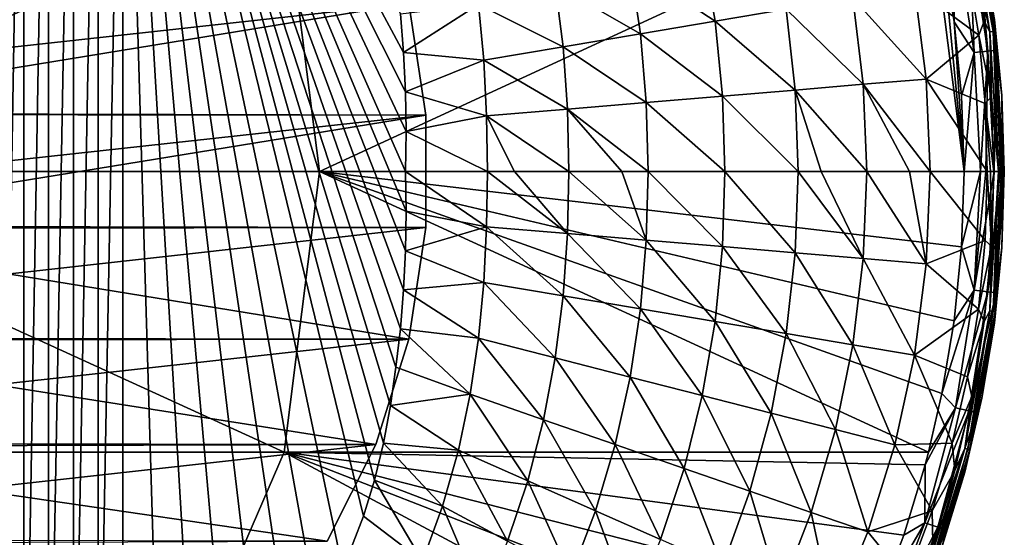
# Model space of a CAD drawing. Header units: metres. Extents: x -31 to 127, y -24 to 31.
# Tile 65 of 67: x 108 to 127, y -7 to 3. Entities that reach past the tile are written whole.
import ezdxf

# ---------------------------------------------------------------- set-up
doc = ezdxf.new("R2010")
doc.units = ezdxf.units.M
doc.layers.add('solid_13_381_041_XXX', color=7, linetype='CONTINUOUS')

msp = doc.modelspace()

# ---------------------------------------------------------------- linework, layer by layer
at = {"layer": 'solid_13_381_041_XXX'}
for points in [[(108.04631, -14.311032, 103.428329), (108.045769, 14.311392, 103.428284), (108.530754, 13.957133, 103.470291)], [(108.04631, -14.311032, 103.428329), (108.530754, 13.957133, 103.470291), (108.531242, -13.956765, 103.470329)], [(108.531242, -13.956765, 103.470329), (108.530754, 13.957133, 103.470291), (109.011948, 13.560728, 103.502594)], [(108.531242, -13.956765, 103.470329), (109.011948, 13.560728, 103.502594), (109.012352, -13.560394, 103.502617)], [(109.012352, -13.560394, 103.502617), (109.011948, 13.560728, 103.502594), (109.491875, 13.175259, 103.525543)], [(109.012352, -13.560394, 103.502617), (109.491875, 13.175259, 103.525543), (109.492165, -13.174997, 103.525551)], [(109.492165, -13.174997, 103.525551), (109.491875, 13.175259, 103.525543), (109.969955, 12.793142, 103.539215)], [(109.492165, -13.174997, 103.525551), (109.969955, 12.793142, 103.539215), (109.970116, -12.792993, 103.539223)], [(109.970116, -12.792993, 103.539223), (109.969955, 12.793142, 103.539215), (110.445763, 12.409323, 103.543747)], [(109.970116, -12.792993, 103.539223), (110.445763, 12.409323, 103.543747), (110.445763, -12.409323, 103.543747)], [(110.445763, 12.409323, 103.543747), (115.9142, -0.000005, 103.543747), (115.928238, -0.772613, 103.543747)], [(115.928253, 0.774282, 103.543747), (115.9142, -0.000005, 103.543747), (110.445763, 12.409323, 103.543747)], [(110.445763, 12.409323, 103.543747), (115.928238, -0.772613, 103.543747), (115.916702, -1.537748, 103.543747)], [(110.445763, 12.409323, 103.543747), (115.916702, -1.537748, 103.543747), (115.879578, -2.29541, 103.543747)], [(110.445763, 12.409323, 103.543747), (115.879578, -2.29541, 103.543747), (115.816872, -3.045598, 103.543747)], [(110.445763, 12.409323, 103.543747), (115.816872, -3.045598, 103.543747), (115.731323, -3.790722, 103.543747)], [(110.445763, 12.409323, 103.543747), (115.731323, -3.790722, 103.543747), (115.624489, -4.532165, 103.543747)], [(110.445763, 12.409323, 103.543747), (115.624489, -4.532165, 103.543747), (115.489059, -5.263477, 103.543747)], [(110.445763, 12.409323, 103.543747), (115.489059, -5.263477, 103.543747), (115.31749, -5.978013, 103.543747)], [(110.445763, 12.409323, 103.543747), (115.31749, -5.978013, 103.543747), (115.102722, -6.674709, 103.543747)], [(110.445763, 12.409323, 103.543747), (115.102722, -6.674709, 103.543747), (114.703743, -7.704321, 103.543747)], [(110.445763, 12.409323, 103.543747), (114.703743, -7.704321, 103.543747), (114.235909, -8.669456, 103.543747)], [(110.445763, 12.409323, 103.543747), (114.235909, -8.669456, 103.543747), (113.717926, -9.524593, 103.543747)], [(110.445763, 12.409323, 103.543747), (113.717926, -9.524593, 103.543747), (113.140503, -10.284995, 103.543747)], [(110.445763, 12.409323, 103.543747), (113.140503, -10.284995, 103.543747), (112.51944, -10.953818, 103.543747)], [(110.445763, 12.409323, 103.543747), (112.51944, -10.953818, 103.543747), (111.866524, -11.53072, 103.543747)], [(110.445763, 12.409323, 103.543747), (111.866524, -11.53072, 103.543747), (111.175415, -12.015885, 103.543747)], [(110.445763, 12.409323, 103.543747), (111.175415, -12.015885, 103.543747), (110.445763, -12.409323, 103.543747)], [(115.879349, 2.299959, 103.543747), (110.445763, 12.409323, 103.543747), (115.816391, 3.05135, 103.543747)], [(115.916641, 1.540936, 103.543747), (110.445763, 12.409323, 103.543747), (115.879349, 2.299959, 103.543747)], [(115.928253, 0.774282, 103.543747), (110.445763, 12.409323, 103.543747), (115.916641, 1.540936, 103.543747)], [(101.054977, 5.436933, 116.035225), (101.684174, -0.000011, 116.082634), (113.562614, 5.436505, 115.734184)], [(113.562614, 5.436505, 115.734184), (101.684174, -0.000011, 116.082634), (114.253479, -0.000011, 115.754974)], [(113.562614, 5.436505, 115.734184), (114.253479, -0.000011, 115.754974), (126.033401, 5.440304, 115.33947)], [(126.033401, 5.440304, 115.33947), (114.253479, -0.000011, 115.754974), (126.726265, -0.000001, 115.337563)], [(126.317383, 4.178897, 115.338913), (126.033401, 5.440304, 115.33947), (126.726265, -0.000001, 115.337563)], [(126.795822, 5.376618, 109.018784), (127.220695, 2.700445, 108.889183), (126.735153, 5.362005, 108.889)], [(126.735153, 5.362005, 108.889), (127.220695, 2.700445, 108.889183), (126.872902, 4.357553, 108.775063)], [(126.832924, 5.385403, 109.157646), (127.284073, 2.708015, 109.020111), (126.795822, 5.376618, 109.018784)], [(126.795822, 5.376618, 109.018784), (127.284073, 2.708015, 109.020111), (127.220695, 2.700445, 108.889183)], [(126.832924, 5.385403, 109.157646), (127.307259, 2.936772, 109.303291), (127.32283, 2.712583, 109.160431)], [(126.832924, 5.385403, 109.157646), (127.32283, 2.712583, 109.160431), (127.284073, 2.708015, 109.020111)], [(126.557304, 4.577191, 115.294083), (126.317383, 4.178897, 115.338913), (126.526886, 2.894843, 115.338394)], [(126.917435, 2.300786, 115.293098), (126.557304, 4.577191, 115.294083), (126.526886, 2.894843, 115.338394)], [(126.819084, 4.632861, 115.124863), (126.557304, 4.577191, 115.294083), (126.917435, 2.300786, 115.293098)], [(126.975578, 4.666276, 114.851654), (126.819084, 4.632861, 115.124863), (127.183594, 2.328963, 115.123886)], [(127.183594, 2.328963, 115.123886), (126.819084, 4.632861, 115.124863), (126.917435, 2.300786, 115.293098)], [(127.342766, 2.345701, 114.850693), (127.067543, 4.388829, 114.53952), (126.975578, 4.666276, 114.851654)], [(127.342766, 2.345701, 114.850693), (126.975578, 4.666276, 114.851654), (127.183594, 2.328963, 115.123886)], [(127.067543, 4.388829, 114.53952), (127.307335, 2.936157, 114.539047), (127.307259, 2.936772, 109.303291)], [(127.342766, 2.345701, 114.850693), (127.307335, 2.936157, 114.539047), (127.067543, 4.388829, 114.53952)], [(121.657585, 4.339778, 104.860634), (121.903908, 2.905845, 104.869705), (120.260887, 3.982117, 104.289551)], [(123.278824, 3.138124, 105.597862), (121.903908, 2.905845, 104.869705), (121.657585, 4.339778, 104.860634)], [(126.790276, 3.961719, 108.597664), (126.872902, 4.357553, 108.775063), (127.110817, 2.906801, 108.775391)], [(127.220695, 2.700445, 108.889183), (127.110817, 2.906801, 108.775391), (126.872902, 4.357553, 108.775063)], [(126.526886, 2.894843, 115.338394), (126.317383, 4.178897, 115.338913), (126.726265, -0.000001, 115.337563)], [(120.260887, 3.982117, 104.289551), (120.46019, 2.661942, 104.294609), (118.812241, 3.611153, 103.876663)], [(121.903908, 2.905845, 104.869705), (120.46019, 2.661942, 104.294609), (120.260887, 3.982117, 104.289551)], [(125.761703, 3.557583, 107.479546), (126.790276, 3.961719, 108.597664), (127.003952, 2.636833, 108.616638)], [(127.003952, 2.636833, 108.616638), (126.790276, 3.961719, 108.597664), (127.110817, 2.906801, 108.775391)], [(118.812241, 3.611153, 103.876663), (118.963631, 2.409112, 103.878891), (117.328316, 3.231155, 103.627205)], [(120.46019, 2.661942, 104.294609), (118.963631, 2.409112, 103.878891), (118.812241, 3.611153, 103.876663)], [(125.761703, 3.557583, 107.479546), (125.989647, 1.787437, 107.495918), (124.569756, 3.356215, 106.471008)], [(125.761703, 3.557583, 107.479546), (127.003952, 2.636833, 108.616638), (125.989647, 1.787437, 107.495918)], [(115.983192, 3.249428, 77.687309), (96.821609, 1.142709, 64.270226), (97.159874, 3.315424, 64.50708)], [(115.983192, 3.249428, 77.687309), (116.310242, 1.088442, 77.916306), (96.821609, 1.142709, 64.270226)], [(102.499702, 3.270273, 96.934273), (102.831627, 1.102607, 97.166687), (115.983192, 3.249428, 77.687309)], [(102.831627, 1.102607, 97.166687), (116.310242, 1.088442, 77.916306), (115.983192, 3.249428, 77.687309)], [(124.569756, 3.356215, 106.471008), (124.770676, 1.685155, 106.482811), (123.278824, 3.138124, 105.597862)], [(125.989647, 1.787437, 107.495918), (124.770676, 1.685155, 106.482811), (124.569756, 3.356215, 106.471008)], [(115.879349, 2.299959, 103.543747), (115.816391, 3.05135, 103.543747), (117.328316, 3.231155, 103.627205)], [(115.879349, 2.299959, 103.543747), (117.328316, 3.231155, 103.627205), (117.43119, 2.150222, 103.627762)], [(118.963631, 2.409112, 103.878891), (117.43119, 2.150222, 103.627762), (117.328316, 3.231155, 103.627205)], [(123.278824, 3.138124, 105.597862), (123.451752, 1.574477, 105.605927), (121.903908, 2.905845, 104.869705)], [(124.770676, 1.685155, 106.482811), (123.451752, 1.574477, 105.605927), (123.278824, 3.138124, 105.597862)], [(121.903908, 2.905845, 104.869705), (122.048042, 1.456676, 104.874786), (120.46019, 2.661942, 104.294609)], [(123.451752, 1.574477, 105.605927), (122.048042, 1.456676, 104.874786), (121.903908, 2.905845, 104.869705)], [(126.671188, 1.460935, 115.337929), (126.526886, 2.894843, 115.338394), (126.726265, -0.000001, 115.337563)], [(126.917435, 2.300786, 115.293098), (126.526886, 2.894843, 115.338394), (126.671188, 1.460935, 115.337929)], [(127.003952, 2.636833, 108.616638), (127.110817, 2.906801, 108.775391), (127.252434, 1.450107, 108.775192)], [(127.220695, 2.700445, 108.889183), (127.252434, 1.450107, 108.775192), (127.110817, 2.906801, 108.775391)], [(127.307335, 2.936157, 114.539047), (127.451569, 1.471535, 109.304237), (127.307259, 2.936772, 109.303291)], [(127.32283, 2.712583, 109.160431), (127.307259, 2.936772, 109.303291), (127.451569, 1.471535, 109.304237)], [(127.307335, 2.936157, 114.539047), (127.451591, 1.471122, 114.538544), (127.451569, 1.471535, 109.304237)], [(127.342766, 2.345701, 114.850693), (127.451591, 1.471122, 114.538544), (127.307335, 2.936157, 114.539047)], [(127.284073, 2.708015, 109.020111), (127.384659, -0.000002, 108.891304), (127.220695, 2.700445, 108.889183)], [(127.220695, 2.700445, 108.889183), (127.384659, -0.000002, 108.891304), (127.252434, 1.450107, 108.775192)], [(127.32283, 2.712583, 109.160431), (127.448456, 0, 109.022591), (127.284073, 2.708015, 109.020111)], [(127.284073, 2.708015, 109.020111), (127.448456, 0, 109.022591), (127.384659, -0.000002, 108.891304)], [(127.32283, 2.712583, 109.160431), (127.487007, 0.000002, 109.161507), (127.448456, 0, 109.022591)], [(127.32283, 2.712583, 109.160431), (127.451569, 1.471535, 109.304237), (127.487007, 0.000002, 109.161507)], [(120.46019, 2.661942, 104.294609), (120.574883, 1.333042, 104.29744), (118.963631, 2.409112, 103.878891)], [(122.048042, 1.456676, 104.874786), (120.574883, 1.333042, 104.29744), (120.46019, 2.661942, 104.294609)], [(125.989647, 1.787437, 107.495918), (127.003952, 2.636833, 108.616638), (127.130318, 1.312808, 108.627487)], [(127.130318, 1.312808, 108.627487), (127.003952, 2.636833, 108.616638), (127.252434, 1.450107, 108.775192)], [(115.916641, 1.540936, 103.543747), (115.879349, 2.299959, 103.543747), (117.43119, 2.150222, 103.627762)], [(118.963631, 2.409112, 103.878891), (119.048401, 1.204927, 103.880142), (117.43119, 2.150222, 103.627762)], [(120.574883, 1.333042, 104.29744), (119.048401, 1.204927, 103.880142), (118.963631, 2.409112, 103.878891)], [(126.917435, 2.300786, 115.293098), (126.671188, 1.460935, 115.337929), (126.726265, -0.000001, 115.337563)], [(126.917435, 2.300786, 115.293098), (126.726265, -0.000001, 115.337563), (127.040733, -0.000002, 115.291695)], [(127.183594, 2.328963, 115.123886), (126.917435, 2.300786, 115.293098), (127.040733, -0.000002, 115.291695)], [(127.183594, 2.328963, 115.123886), (127.040733, -0.000002, 115.291695), (127.143593, -0.000002, 115.246254)], [(127.183594, 2.328963, 115.123886), (127.143593, -0.000002, 115.246254), (127.305511, -0.000002, 115.123482)], [(127.342766, 2.345701, 114.850693), (127.183594, 2.328963, 115.123886), (127.305511, -0.000002, 115.123482)], [(127.342766, 2.345701, 114.850693), (127.305511, -0.000002, 115.123482), (127.421738, -0.000002, 114.959457)], [(127.342766, 2.345701, 114.850693), (127.464684, -0.000003, 114.853119), (127.451591, 1.471122, 114.538544)], [(127.342766, 2.345701, 114.850693), (127.421738, -0.000002, 114.959457), (127.464684, -0.000003, 114.853119)], [(115.916641, 1.540936, 103.543747), (117.43119, 2.150222, 103.627762), (117.48571, 1.073772, 103.628075)], [(119.048401, 1.204927, 103.880142), (117.48571, 1.073772, 103.628075), (117.43119, 2.150222, 103.627762)], [(125.989647, 1.787437, 107.495918), (126.065758, 0.000025, 107.501221), (124.770676, 1.685155, 106.482811)], [(125.989647, 1.787437, 107.495918), (127.130318, 1.312808, 108.627487), (127.171112, -0.000001, 108.630157)], [(125.989647, 1.787437, 107.495918), (127.171112, -0.000001, 108.630157), (126.065758, 0.000025, 107.501221)], [(115.928253, 0.774282, 103.543747), (115.916641, 1.540936, 103.543747), (117.48571, 1.073772, 103.628075)], [(123.451752, 1.574477, 105.605927), (123.508888, 0.000008, 105.60862), (122.048042, 1.456676, 104.874786)], [(124.770676, 1.685155, 106.482811), (124.837433, 0.000017, 106.486671), (123.451752, 1.574477, 105.605927)], [(123.451752, 1.574477, 105.605927), (123.958076, 0.000011, 105.883049), (123.508888, 0.000008, 105.60862)], [(123.451752, 1.574477, 105.605927), (124.837433, 0.000017, 106.486671), (123.958076, 0.000011, 105.883049)], [(124.770676, 1.685155, 106.482811), (126.065758, 0.000025, 107.501221), (125.663185, 0.000022, 107.144203)], [(124.770676, 1.685155, 106.482811), (125.663185, 0.000022, 107.144203), (124.837433, 0.000017, 106.486671)], [(122.048042, 1.456676, 104.874786), (122.09491, -0.000001, 104.876373), (120.574883, 1.333042, 104.29744)], [(122.048042, 1.456676, 104.874786), (123.508888, 0.000008, 105.60862), (122.09491, -0.000001, 104.876373)], [(127.130318, 1.312808, 108.627487), (127.252434, 1.450107, 108.775192), (127.299271, 0, 108.775139)], [(127.252434, 1.450107, 108.775192), (127.384659, -0.000002, 108.891304), (127.299271, 0, 108.775139)], [(127.451569, 1.471535, 109.304237), (127.499741, 0, 109.304665), (127.487007, 0.000002, 109.161507)], [(127.499741, -0.000002, 114.537987), (127.499741, 0, 109.304665), (127.451569, 1.471535, 109.304237)], [(127.451591, 1.471122, 114.538544), (127.499741, -0.000002, 114.537987), (127.451569, 1.471535, 109.304237)], [(127.464684, -0.000003, 114.853119), (127.499741, -0.000002, 114.537987), (127.451591, 1.471122, 114.538544)], [(119.048401, 1.204927, 103.880142), (119.074524, -0.00002, 103.88047), (117.48571, 1.073772, 103.628075)], [(120.574883, 1.333042, 104.29744), (120.611244, -0.000011, 104.298203), (119.048401, 1.204927, 103.880142)], [(119.048401, 1.204927, 103.880142), (120.098854, -0.000014, 104.139328), (119.074524, -0.00002, 103.88047)], [(119.048401, 1.204927, 103.880142), (120.611244, -0.000011, 104.298203), (120.098854, -0.000014, 104.139328)], [(120.574883, 1.333042, 104.29744), (122.09491, -0.000001, 104.876373), (120.611244, -0.000011, 104.298203)], [(127.234695, -0.000003, 108.702225), (127.130318, 1.312808, 108.627487), (127.299271, 0, 108.775139)], [(127.234695, -0.000003, 108.702225), (127.171112, -0.000001, 108.630157), (127.130318, 1.312808, 108.627487)], [(116.310242, 1.088442, 77.916306), (96.814232, -1.048117, 64.26506), (96.821609, 1.142709, 64.270226)], [(116.310242, 1.088442, 77.916306), (116.310242, -1.088442, 77.916306), (96.814232, -1.048117, 64.26506)], [(102.831627, 1.102607, 97.166687), (102.831627, -1.102607, 97.166687), (116.310242, 1.088442, 77.916306)], [(102.831627, -1.102607, 97.166687), (116.310242, -1.088442, 77.916306), (116.310242, 1.088442, 77.916306)], [(115.928253, 0.774282, 103.543747), (117.48571, 1.073772, 103.628075), (117.501495, -0.000031, 103.628151)], [(117.48571, 1.073772, 103.628075), (118.025665, -0.000027, 103.693268), (117.501495, -0.000031, 103.628151)], [(117.48571, 1.073772, 103.628075), (119.074524, -0.00002, 103.88047), (118.025665, -0.000027, 103.693268)], [(115.928253, 0.774282, 103.543747), (117.501495, -0.000031, 103.628151), (115.9142, -0.000005, 103.543747)], [(123.451752, -1.574487, 105.605927), (122.09491, -0.000001, 104.876373), (123.508888, 0.000008, 105.60862)], [(124.770676, -1.685166, 106.482811), (123.451752, -1.574487, 105.605927), (123.508888, 0.000008, 105.60862)], [(124.770676, -1.685166, 106.482811), (123.508888, 0.000008, 105.60862), (123.958076, 0.000011, 105.883049)], [(124.837433, 0.000017, 106.486671), (124.770676, -1.685166, 106.482811), (123.958076, 0.000011, 105.883049)], [(124.837433, 0.000017, 106.486671), (125.989647, -1.787449, 107.495918), (124.770676, -1.685166, 106.482811)], [(125.663185, 0.000022, 107.144203), (125.989647, -1.787449, 107.495918), (124.837433, 0.000017, 106.486671)], [(125.663185, 0.000022, 107.144203), (126.065758, 0.000025, 107.501221), (125.989647, -1.787449, 107.495918)], [(125.989647, -1.787449, 107.495918), (126.065758, 0.000025, 107.501221), (127.128693, -1.335019, 108.627121)], [(126.065758, 0.000025, 107.501221), (127.171112, -0.000001, 108.630157), (127.128693, -1.335019, 108.627121)], [(127.299271, 0, 108.775139), (127.384659, -0.000002, 108.891304), (127.222305, -2.70063, 108.891869)], [(127.253441, -1.450172, 108.776337), (127.299271, 0, 108.775139), (127.222305, -2.70063, 108.891869)], [(127.234695, -0.000003, 108.702225), (127.299271, 0, 108.775139), (127.253441, -1.450172, 108.776337)], [(127.322868, -2.712588, 109.160645), (127.448456, 0, 109.022591), (127.487007, 0.000002, 109.161507)], [(127.322868, -2.712588, 109.160645), (127.487007, 0.000002, 109.161507), (127.451569, -1.471537, 109.304314)], [(127.487007, 0.000002, 109.161507), (127.499741, 0, 109.304665), (127.451569, -1.471537, 109.304314)], [(101.061424, -5.436945, 116.035095), (113.569847, -5.436518, 115.733978), (101.684174, -0.000011, 116.082634)], [(113.569847, -5.436518, 115.733978), (114.253479, -0.000011, 115.754974), (101.684174, -0.000011, 116.082634)], [(113.569847, -5.436518, 115.733978), (126.034012, -5.437954, 115.33947), (114.253479, -0.000011, 115.754974)], [(114.253479, -0.000011, 115.754974), (126.671234, -1.460571, 115.337929), (126.726265, -0.000001, 115.337563)], [(114.253479, -0.000011, 115.754974), (126.034012, -5.437954, 115.33947), (126.293442, -4.300597, 115.338966)], [(114.253479, -0.000011, 115.754974), (126.293442, -4.300597, 115.338966), (126.527, -2.894135, 115.338394)], [(114.253479, -0.000011, 115.754974), (126.527, -2.894135, 115.338394), (126.671234, -1.460571, 115.337929)], [(117.48571, -1.073779, 103.628075), (115.928238, -0.772613, 103.543747), (115.9142, -0.000005, 103.543747)], [(117.501495, -0.000031, 103.628151), (117.48571, -1.073779, 103.628075), (115.9142, -0.000005, 103.543747)], [(119.048393, -1.204935, 103.880142), (117.48571, -1.073779, 103.628075), (117.501495, -0.000031, 103.628151)], [(119.048393, -1.204935, 103.880142), (117.501495, -0.000031, 103.628151), (118.025665, -0.000027, 103.693268)], [(119.074524, -0.00002, 103.88047), (119.048393, -1.204935, 103.880142), (118.025665, -0.000027, 103.693268)], [(120.574883, -1.33305, 104.29744), (119.048393, -1.204935, 103.880142), (119.074524, -0.00002, 103.88047)], [(120.574883, -1.33305, 104.29744), (119.074524, -0.00002, 103.88047), (120.098854, -0.000014, 104.139328)], [(120.611244, -0.000011, 104.298203), (120.574883, -1.33305, 104.29744), (120.098854, -0.000014, 104.139328)], [(122.048042, -1.456686, 104.874786), (120.574883, -1.33305, 104.29744), (120.611244, -0.000011, 104.298203)], [(122.048042, -1.456686, 104.874786), (120.611244, -0.000011, 104.298203), (122.09491, -0.000001, 104.876373)], [(123.451752, -1.574487, 105.605927), (122.048042, -1.456686, 104.874786), (122.09491, -0.000001, 104.876373)], [(127.040733, -0.000002, 115.291695), (126.726265, -0.000001, 115.337563), (126.671234, -1.460571, 115.337929)], [(126.917435, -2.300789, 115.293098), (127.040733, -0.000002, 115.291695), (126.671234, -1.460571, 115.337929)], [(127.143593, -0.000002, 115.246254), (127.040733, -0.000002, 115.291695), (126.917435, -2.300789, 115.293098)], [(127.305511, -0.000002, 115.123482), (127.143593, -0.000002, 115.246254), (126.917435, -2.300789, 115.293098)], [(127.183594, -2.328967, 115.123886), (127.305511, -0.000002, 115.123482), (126.917435, -2.300789, 115.293098)], [(127.128693, -1.335019, 108.627121), (127.171112, -0.000001, 108.630157), (127.253441, -1.450172, 108.776337)], [(127.234695, -0.000003, 108.702225), (127.253441, -1.450172, 108.776337), (127.171112, -0.000001, 108.630157)], [(127.421738, -0.000002, 114.959457), (127.183594, -2.328967, 115.123886), (127.464684, -0.000003, 114.853119)], [(127.421738, -0.000002, 114.959457), (127.305511, -0.000002, 115.123482), (127.183594, -2.328967, 115.123886)], [(127.183594, -2.328967, 115.123886), (127.342766, -2.345706, 114.850693), (127.464684, -0.000003, 114.853119)], [(127.284805, -2.708103, 109.022079), (127.222305, -2.70063, 108.891869), (127.384659, -0.000002, 108.891304)], [(127.448456, 0, 109.022591), (127.284805, -2.708103, 109.022079), (127.384659, -0.000002, 108.891304)], [(127.322868, -2.712588, 109.160645), (127.284805, -2.708103, 109.022079), (127.448456, 0, 109.022591)], [(127.342766, -2.345706, 114.850693), (127.451576, -1.47141, 114.538544), (127.499741, -0.000002, 114.537987)], [(127.464684, -0.000003, 114.853119), (127.342766, -2.345706, 114.850693), (127.499741, -0.000002, 114.537987)], [(127.451576, -1.47141, 114.538544), (127.451569, -1.471537, 109.304314), (127.499741, 0, 109.304665)], [(127.499741, -0.000002, 114.537987), (127.451576, -1.47141, 114.538544), (127.499741, 0, 109.304665)], [(117.48571, -1.073779, 103.628075), (115.916702, -1.537748, 103.543747), (115.928238, -0.772613, 103.543747)], [(116.310242, -1.088442, 77.916306), (97.138054, -3.222419, 64.491806), (96.814232, -1.048117, 64.26506)], [(116.310242, -1.088442, 77.916306), (115.983192, -3.249428, 77.687309), (97.138054, -3.222419, 64.491806)], [(102.831627, -1.102607, 97.166687), (102.499702, -3.270273, 96.934273), (115.983192, -3.249428, 77.687309)], [(102.831627, -1.102607, 97.166687), (115.983192, -3.249428, 77.687309), (116.310242, -1.088442, 77.916306)], [(117.48571, -1.073779, 103.628075), (117.43119, -2.150229, 103.627762), (115.916702, -1.537748, 103.543747)], [(118.963631, -2.40912, 103.878891), (117.43119, -2.150229, 103.627762), (117.48571, -1.073779, 103.628075)], [(119.048393, -1.204935, 103.880142), (118.963631, -2.40912, 103.878891), (117.48571, -1.073779, 103.628075)], [(120.460182, -2.66195, 104.294609), (118.963631, -2.40912, 103.878891), (119.048393, -1.204935, 103.880142)], [(120.574883, -1.33305, 104.29744), (120.460182, -2.66195, 104.294609), (119.048393, -1.204935, 103.880142)], [(121.903908, -2.905854, 104.869705), (120.460182, -2.66195, 104.294609), (120.574883, -1.33305, 104.29744)], [(122.048042, -1.456686, 104.874786), (121.903908, -2.905854, 104.869705), (120.574883, -1.33305, 104.29744)], [(123.278824, -3.138133, 105.597862), (121.903908, -2.905854, 104.869705), (122.048042, -1.456686, 104.874786)], [(123.451752, -1.574487, 105.605927), (123.278824, -3.138133, 105.597862), (122.048042, -1.456686, 104.874786)], [(125.989647, -1.787449, 107.495918), (127.128693, -1.335019, 108.627121), (126.999901, -2.666612, 108.616058)], [(126.917435, -2.300789, 115.293098), (126.671234, -1.460571, 115.337929), (126.527, -2.894135, 115.338394)], [(126.999901, -2.666612, 108.616058), (127.128693, -1.335019, 108.627121), (127.253441, -1.450172, 108.776337)], [(126.999901, -2.666612, 108.616058), (127.253441, -1.450172, 108.776337), (127.111877, -2.906932, 108.776604)], [(127.111877, -2.906932, 108.776604), (127.253441, -1.450172, 108.776337), (127.222305, -2.70063, 108.891869)], [(127.322868, -2.712588, 109.160645), (127.451569, -1.471537, 109.304314), (127.307259, -2.936774, 109.303436)], [(127.307266, -2.936711, 114.539047), (127.307259, -2.936774, 109.303436), (127.451569, -1.471537, 109.304314)], [(127.451576, -1.47141, 114.538544), (127.307266, -2.936711, 114.539047), (127.451569, -1.471537, 109.304314)], [(127.342766, -2.345706, 114.850693), (127.307266, -2.936711, 114.539047), (127.451576, -1.47141, 114.538544)], [(117.43119, -2.150229, 103.627762), (115.879578, -2.29541, 103.543747), (115.916702, -1.537748, 103.543747)], [(124.569756, -3.356225, 106.471008), (123.278824, -3.138133, 105.597862), (123.451752, -1.574487, 105.605927)], [(124.770676, -1.685166, 106.482811), (124.569756, -3.356225, 106.471008), (123.451752, -1.574487, 105.605927)], [(124.770676, -1.685166, 106.482811), (125.761703, -3.557593, 107.479546), (124.569756, -3.356225, 106.471008)], [(124.770676, -1.685166, 106.482811), (125.989647, -1.787449, 107.495918), (125.761703, -3.557593, 107.479546)], [(125.761703, -3.557593, 107.479546), (125.989647, -1.787449, 107.495918), (126.999901, -2.666612, 108.616058)], [(117.43119, -2.150229, 103.627762), (117.328316, -3.231161, 103.627205), (115.879578, -2.29541, 103.543747)], [(118.812241, -3.61116, 103.876663), (117.328316, -3.231161, 103.627205), (117.43119, -2.150229, 103.627762)], [(118.963631, -2.40912, 103.878891), (118.812241, -3.61116, 103.876663), (117.43119, -2.150229, 103.627762)], [(117.328316, -3.231161, 103.627205), (115.816872, -3.045598, 103.543747), (115.879578, -2.29541, 103.543747)], [(120.260887, -3.982124, 104.289551), (118.812241, -3.61116, 103.876663), (118.963631, -2.40912, 103.878891)], [(120.460182, -2.66195, 104.294609), (120.260887, -3.982124, 104.289551), (118.963631, -2.40912, 103.878891)], [(126.917435, -2.300789, 115.293098), (126.527, -2.894135, 115.338394), (126.293442, -4.300597, 115.338966)], [(126.557304, -4.577194, 115.294083), (126.917435, -2.300789, 115.293098), (126.293442, -4.300597, 115.338966)], [(127.183594, -2.328967, 115.123886), (126.917435, -2.300789, 115.293098), (126.557304, -4.577194, 115.294083)], [(126.819084, -4.632865, 115.124863), (127.183594, -2.328967, 115.123886), (126.557304, -4.577194, 115.294083)], [(126.819084, -4.632865, 115.124863), (127.342766, -2.345706, 114.850693), (127.183594, -2.328967, 115.123886)], [(126.819084, -4.632865, 115.124863), (126.975578, -4.666281, 114.851654), (127.342766, -2.345706, 114.850693)], [(127.342766, -2.345706, 114.850693), (126.975578, -4.666281, 114.851654), (127.307266, -2.936711, 114.539047)], [(121.657585, -4.339786, 104.860634), (120.260887, -3.982124, 104.289551), (120.460182, -2.66195, 104.294609)], [(121.903908, -2.905854, 104.869705), (121.657585, -4.339786, 104.860634), (120.460182, -2.66195, 104.294609)], [(125.761703, -3.557593, 107.479546), (126.999901, -2.666612, 108.616058), (126.787453, -3.975733, 108.597313)], [(127.111877, -2.906932, 108.776604), (127.222305, -2.70063, 108.891869), (126.736702, -5.362361, 108.89167)], [(126.796532, -5.376788, 109.020729), (126.736702, -5.362361, 108.89167), (127.222305, -2.70063, 108.891869)], [(126.787453, -3.975733, 108.597313), (126.999901, -2.666612, 108.616058), (127.111877, -2.906932, 108.776604)], [(127.284805, -2.708103, 109.022079), (126.796532, -5.376788, 109.020729), (127.222305, -2.70063, 108.891869)], [(126.83297, -5.385416, 109.157921), (126.796532, -5.376788, 109.020729), (127.284805, -2.708103, 109.022079)], [(126.83297, -5.385416, 109.157921), (127.284805, -2.708103, 109.022079), (127.322868, -2.712588, 109.160645)], [(126.83297, -5.385416, 109.157921), (127.322868, -2.712588, 109.160645), (127.067421, -4.389439, 109.302025)], [(127.322868, -2.712588, 109.160645), (127.307259, -2.936774, 109.303436), (127.067421, -4.389439, 109.302025)], [(117.167252, -4.315195, 103.626404), (115.731323, -3.790722, 103.543747), (115.816872, -3.045598, 103.543747)], [(117.328316, -3.231161, 103.627205), (117.167252, -4.315195, 103.626404), (115.816872, -3.045598, 103.543747)], [(122.986649, -4.680127, 105.583542), (121.657585, -4.339786, 104.860634), (121.903908, -2.905854, 104.869705)], [(123.278824, -3.138133, 105.597862), (122.986649, -4.680127, 105.583542), (121.903908, -2.905854, 104.869705)], [(126.874001, -4.357756, 108.776344), (127.111877, -2.906932, 108.776604), (126.736702, -5.362361, 108.89167)], [(126.787453, -3.975733, 108.597313), (127.111877, -2.906932, 108.776604), (126.874001, -4.357756, 108.776344)], [(126.975578, -4.666281, 114.851654), (127.067383, -4.389625, 114.53952), (127.307266, -2.936711, 114.539047)], [(127.307266, -2.936711, 114.539047), (127.067383, -4.389625, 114.53952), (127.307259, -2.936774, 109.303436)], [(127.067383, -4.389625, 114.53952), (127.067421, -4.389439, 109.302025), (127.307259, -2.936774, 109.303436)], [(115.983192, -3.249428, 77.687309), (97.777008, -5.263469, 64.939201), (97.138054, -3.222419, 64.491806)], [(118.586792, -4.807209, 103.873421), (117.167252, -4.315195, 103.626404), (117.328316, -3.231161, 103.627205)], [(118.812241, -3.61116, 103.876663), (118.586792, -4.807209, 103.873421), (117.328316, -3.231161, 103.627205)], [(124.233177, -4.999332, 106.450127), (122.986649, -4.680127, 105.583542), (123.278824, -3.138133, 105.597862)], [(124.569756, -3.356225, 106.471008), (124.233177, -4.999332, 106.450127), (123.278824, -3.138133, 105.597862)], [(115.983192, -3.249428, 77.687309), (115.339584, -5.287835, 77.236649), (97.777008, -5.263469, 64.939201)], [(102.499702, -3.270273, 96.934273), (101.847153, -5.326573, 96.477348), (115.339584, -5.287835, 77.236649)], [(102.499702, -3.270273, 96.934273), (115.339584, -5.287835, 77.236649), (115.983192, -3.249428, 77.687309)], [(124.569756, -3.356225, 106.471008), (125.382462, -5.293635, 107.450729), (124.233177, -4.999332, 106.450127)], [(124.569756, -3.356225, 106.471008), (125.761703, -3.557593, 107.479546), (125.382462, -5.293635, 107.450729)], [(119.971939, -5.287302, 104.282234), (118.586792, -4.807209, 103.873421), (118.812241, -3.61116, 103.876663)], [(120.260887, -3.982124, 104.289551), (119.971939, -5.287302, 104.282234), (118.812241, -3.61116, 103.876663)], [(125.382462, -5.293635, 107.450729), (125.761703, -3.557593, 107.479546), (126.49276, -5.263008, 108.570633)], [(125.761703, -3.557593, 107.479546), (126.787453, -3.975733, 108.597313), (126.49276, -5.263008, 108.570633)], [(117.167252, -4.315195, 103.626404), (115.624489, -4.532165, 103.543747), (115.731323, -3.790722, 103.543747)], [(121.306458, -5.749845, 104.847542), (119.971939, -5.287302, 104.282234), (120.260887, -3.982124, 104.289551)], [(121.657585, -4.339786, 104.860634), (121.306458, -5.749845, 104.847542), (120.260887, -3.982124, 104.289551)], [(126.49276, -5.263008, 108.570633), (126.787453, -3.975733, 108.597313), (126.874001, -4.357756, 108.776344)], [(117.167252, -4.315195, 103.626404), (116.938522, -5.399333, 103.625366), (115.624489, -4.532165, 103.543747)], [(118.280602, -5.992316, 103.869263), (116.938522, -5.399333, 103.625366), (117.167252, -4.315195, 103.626404)], [(118.586792, -4.807209, 103.873421), (118.280602, -5.992316, 103.869263), (117.167252, -4.315195, 103.626404)], [(122.575058, -6.189543, 105.562927), (121.306458, -5.749845, 104.847542), (121.657585, -4.339786, 104.860634)], [(122.986649, -4.680127, 105.583542), (122.575058, -6.189543, 105.562927), (121.657585, -4.339786, 104.860634)], [(126.557304, -4.577194, 115.294083), (126.293442, -4.300597, 115.338966), (126.034012, -5.437954, 115.33947)], [(126.49276, -5.263008, 108.570633), (126.874001, -4.357756, 108.776344), (126.540611, -5.793046, 108.775955)], [(126.540611, -5.793046, 108.775955), (126.874001, -4.357756, 108.776344), (126.736702, -5.362361, 108.89167)], [(116.938522, -5.399333, 103.625366), (115.489059, -5.263477, 103.543747), (115.624489, -4.532165, 103.543747)], [(127.067383, -4.389625, 114.53952), (126.732933, -5.823922, 114.539948), (126.733093, -5.82331, 109.300072)], [(126.975578, -4.666281, 114.851654), (126.732933, -5.823922, 114.539948), (127.067383, -4.389625, 114.53952)], [(126.83297, -5.385416, 109.157921), (127.067421, -4.389439, 109.302025), (126.733093, -5.82331, 109.300072)], [(127.067383, -4.389625, 114.53952), (126.733093, -5.82331, 109.300072), (127.067421, -4.389439, 109.302025)], [(123.76326, -6.601373, 106.420166), (122.575058, -6.189543, 105.562927), (122.986649, -4.680127, 105.583542)], [(124.233177, -4.999332, 106.450127), (123.76326, -6.601373, 106.420166), (122.986649, -4.680127, 105.583542)], [(125.96051, -6.805862, 115.295105), (126.557304, -4.577194, 115.294083), (125.970352, -5.67986, 115.339577)], [(126.819084, -4.632865, 115.124863), (126.557304, -4.577194, 115.294083), (125.96051, -6.805862, 115.295105)], [(126.215065, -6.888495, 115.12587), (126.819084, -4.632865, 115.124863), (125.96051, -6.805862, 115.295105)], [(126.557304, -4.577194, 115.294083), (126.034012, -5.437954, 115.33947), (125.970352, -5.67986, 115.339577)], [(126.215065, -6.888495, 115.12587), (126.975578, -4.666281, 114.851654), (126.819084, -4.632865, 115.124863)], [(126.215065, -6.888495, 115.12587), (126.36718, -6.938105, 114.852661), (126.975578, -4.666281, 114.851654)], [(126.975578, -4.666281, 114.851654), (126.36718, -6.938105, 114.852661), (126.732933, -5.823922, 114.539948)], [(119.589447, -6.570615, 104.272835), (118.280602, -5.992316, 103.869263), (118.586792, -4.807209, 103.873421)], [(119.971939, -5.287302, 104.282234), (119.589447, -6.570615, 104.272835), (118.586792, -4.807209, 103.873421)], [(124.233177, -4.999332, 106.450127), (124.856758, -6.98038, 107.409515), (123.76326, -6.601373, 106.420166)], [(124.233177, -4.999332, 106.450127), (125.382462, -5.293635, 107.450729), (124.856758, -6.98038, 107.409515)], [(115.339584, -5.287835, 77.236649), (98.709274, -7.131537, 65.59198), (97.777008, -5.263469, 64.939201)], [(115.339584, -5.287835, 77.236649), (114.402275, -7.157014, 76.580338), (98.709274, -7.131537, 65.59198)], [(101.847153, -5.326573, 96.477348), (100.896202, -7.201484, 95.811485), (114.402275, -7.157014, 76.580338)], [(101.847153, -5.326573, 96.477348), (114.402275, -7.157014, 76.580338), (115.339584, -5.287835, 77.236649)], [(116.63353, -6.478394, 103.624153), (115.31749, -5.978013, 103.543747), (115.489059, -5.263477, 103.543747)], [(116.938522, -5.399333, 103.625366), (116.63353, -6.478394, 103.624153), (115.489059, -5.263477, 103.543747)], [(120.849396, -7.127307, 104.83075), (119.589447, -6.570615, 104.272835), (119.971939, -5.287302, 104.282234)], [(121.306458, -5.749845, 104.847542), (120.849396, -7.127307, 104.83075), (119.971939, -5.287302, 104.282234)], [(124.856758, -6.98038, 107.409515), (125.382462, -5.293635, 107.450729), (126.101097, -6.572334, 108.534042)], [(125.382462, -5.293635, 107.450729), (126.49276, -5.263008, 108.570633), (126.101097, -6.572334, 108.534042)], [(126.101097, -6.572334, 108.534042), (126.49276, -5.263008, 108.570633), (126.540611, -5.793046, 108.775955)], [(98.609039, -10.884559, 115.902107), (111.21711, -10.883733, 115.676102), (101.061424, -5.436945, 116.035095)], [(111.21711, -10.883733, 115.676102), (113.569847, -5.436518, 115.733978), (101.061424, -5.436945, 116.035095)], [(111.21711, -10.883733, 115.676102), (123.779808, -10.924411, 115.340996), (113.569847, -5.436518, 115.733978)], [(113.569847, -5.436518, 115.733978), (123.779808, -10.924411, 115.340996), (124.45015, -9.677868, 115.340988)], [(113.569847, -5.436518, 115.733978), (124.45015, -9.677868, 115.340988), (125.044136, -8.377728, 115.340721)], [(113.569847, -5.436518, 115.733978), (125.044136, -8.377728, 115.340721), (125.553528, -7.039784, 115.340202)], [(113.569847, -5.436518, 115.733978), (125.553528, -7.039784, 115.340202), (125.970352, -5.67986, 115.339577)], [(113.569847, -5.436518, 115.733978), (125.970352, -5.67986, 115.339577), (126.034012, -5.437954, 115.33947)], [(117.88839, -7.160207, 103.86441), (116.63353, -6.478394, 103.624153), (116.938522, -5.399333, 103.625366)], [(118.280602, -5.992316, 103.869263), (117.88839, -7.160207, 103.86441), (116.938522, -5.399333, 103.625366)], [(126.540611, -5.793046, 108.775955), (126.736702, -5.362361, 108.89167), (125.934601, -7.946204, 108.891457)], [(125.990387, -7.967185, 109.018837), (125.934601, -7.946204, 108.891457), (126.736702, -5.362361, 108.89167)], [(126.796532, -5.376788, 109.020729), (125.990387, -7.967185, 109.018837), (126.736702, -5.362361, 108.89167)], [(126.024361, -7.979852, 109.153999), (125.990387, -7.967185, 109.018837), (126.796532, -5.376788, 109.020729)], [(126.024361, -7.979852, 109.153999), (126.796532, -5.376788, 109.020729), (126.83297, -5.385416, 109.157921)], [(126.024361, -7.979852, 109.153999), (126.83297, -5.385416, 109.157921), (126.305702, -7.232247, 109.297562)], [(126.83297, -5.385416, 109.157921), (126.733093, -5.82331, 109.300072), (126.305702, -7.232247, 109.297562)], [(125.96051, -6.805862, 115.295105), (125.970352, -5.67986, 115.339577), (125.553528, -7.039784, 115.340202)], [(122.045692, -7.655878, 105.536522), (120.849396, -7.127307, 104.83075), (121.306458, -5.749845, 104.847542)], [(122.575058, -6.189543, 105.562927), (122.045692, -7.655878, 105.536522), (121.306458, -5.749845, 104.847542)], [(126.115448, -7.198734, 108.776169), (126.540611, -5.793046, 108.775955), (125.934601, -7.946204, 108.891457)], [(126.101097, -6.572334, 108.534042), (126.540611, -5.793046, 108.775955), (126.115448, -7.198734, 108.776169)], [(126.732933, -5.823922, 114.539948), (126.305229, -7.233631, 114.540398), (126.305702, -7.232247, 109.297562)], [(126.36718, -6.938105, 114.852661), (126.305229, -7.233631, 114.540398), (126.732933, -5.823922, 114.539948)], [(126.732933, -5.823922, 114.539948), (126.305702, -7.232247, 109.297562), (126.733093, -5.82331, 109.300072)], [(116.244957, -7.54497, 103.622856), (115.102722, -6.674709, 103.543747), (115.31749, -5.978013, 103.543747)], [(116.63353, -6.478394, 103.624153), (116.244957, -7.54497, 103.622856), (115.31749, -5.978013, 103.543747)], [(119.11142, -7.824732, 104.261879), (117.88839, -7.160207, 103.86441), (118.280602, -5.992316, 103.869263)], [(119.589447, -6.570615, 104.272835), (119.11142, -7.824732, 104.261879), (118.280602, -5.992316, 103.869263)], [(123.164391, -8.150159, 106.381874), (122.045692, -7.655878, 105.536522), (122.575058, -6.189543, 105.562927)], [(123.76326, -6.601373, 106.420166), (123.164391, -8.150159, 106.381874), (122.575058, -6.189543, 105.562927)], [(117.406181, -8.303313, 103.859207), (116.244957, -7.54497, 103.622856), (116.63353, -6.478394, 103.624153)], [(117.88839, -7.160207, 103.86441), (117.406181, -8.303313, 103.859207), (116.63353, -6.478394, 103.624153)], [(120.287659, -8.463826, 104.811195), (119.11142, -7.824732, 104.261879), (119.589447, -6.570615, 104.272835)], [(120.849396, -7.127307, 104.83075), (120.287659, -8.463826, 104.811195), (119.589447, -6.570615, 104.272835)], [(123.76326, -6.601373, 106.420166), (124.191727, -8.604072, 107.356987), (123.164391, -8.150159, 106.381874)], [(123.76326, -6.601373, 106.420166), (124.856758, -6.98038, 107.409515), (124.191727, -8.604072, 107.356987)], [(124.856758, -6.98038, 107.409515), (126.101097, -6.572334, 108.534042), (125.606247, -7.89432, 108.486656)], [(125.606247, -7.89432, 108.486656), (126.101097, -6.572334, 108.534042), (126.115448, -7.198734, 108.776169)], [(116.244957, -7.54497, 103.622856), (114.703743, -7.704321, 103.543747), (115.102722, -6.674709, 103.543747)], [(125.96051, -6.805862, 115.295105), (125.553528, -7.039784, 115.340202), (125.044136, -8.377728, 115.340721)], [(125.133873, -8.960761, 115.295807), (125.96051, -6.805862, 115.295105), (125.044136, -8.377728, 115.340721)], [(126.215065, -6.888495, 115.12587), (125.96051, -6.805862, 115.295105), (125.133873, -8.960761, 115.295807)], [(124.191727, -8.604072, 107.356987), (124.856758, -6.98038, 107.409515), (125.606247, -7.89432, 108.486656)], [(125.378403, -9.06957, 115.126587), (126.215065, -6.888495, 115.12587), (125.133873, -8.960761, 115.295807)], [(125.378403, -9.06957, 115.126587), (126.36718, -6.938105, 114.852661), (126.215065, -6.888495, 115.12587)], [(125.378403, -9.06957, 115.126587), (125.524567, -9.134759, 114.853394), (126.36718, -6.938105, 114.852661)], [(126.36718, -6.938105, 114.852661), (125.524567, -9.134759, 114.853394), (126.305229, -7.233631, 114.540398)]]:
    msp.add_3dface(points, dxfattribs=at)

doc.saveas('drawing.dxf')
